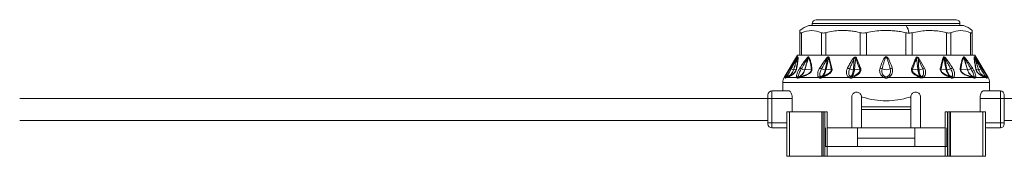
# Model space of a CAD drawing. Header units: millimetres. Extents: x -447 to 1924, y -61 to 422.
# Tile 58 of 62: x 1596 to 1796, y 153 to 180. Entities that reach past the tile are written whole.
import ezdxf

# ---------------------------------------------------------------- set-up
doc = ezdxf.new("R2010")
doc.units = ezdxf.units.MM

# ---------------------------------------------------------------- blocks, each defined once
blk = doc.blocks.new('Drawing View6')
at = {"color": 7, "linetype": 'Continuous', "lineweight": 18}
for p, q in [((0.69, 0.4), (30.69, 0.4)), ((0.69, 0), (0.69, 0.4)), ((1.49, 1.2), (29.89, 1.2)), ((30.69, 0), (30.69, 0.4)), ((-1.81, -6), (-1.81, -1.43)), ((-1.47, -6), (-1.47, -1.43)), ((0, 0), (19.75, 0)), ((2.54, -6), (2.54, -1.43)), ((3.46, -6), (3.46, -1.43)), ((10.42, -6), (10.42, -1.43)), ((11.67, -6), (11.67, -1.43)), ((19.71, -6), (19.71, -1.43)), ((19.75, 0), (31.38, 0)), ((20.96, -6), (20.96, -1.43)), ((27.92, -6), (27.92, -1.43)), ((28.84, -6), (28.84, -1.43)), ((32.86, -6), (32.86, -1.43)), ((33.19, -1), (33.19, -1.43)), ((33.19, -6), (33.19, -1.43)), ((-2.31, -6), (-5.02, -10.52)), ((-3.74, -8.59), (-3.34, -7.96)), ((-2.31, -6), (-1.81, -6)), ((-1.59, -6), (-1.8, -6)), ((-1.59, -6), (2.68, -6)), ((3.26, -6), (2.68, -6)), ((3.26, -6), (10.64, -6)), ((4.11, -6.49), (4.69, -8.71)), ((11.43, -6), (10.64, -6)), ((11.43, -6), (19.95, -6)), ((20.74, -6), (19.95, -6)), ((20.74, -6), (28.12, -6)), ((22.24, -6.84), (23.13, -8.77)), ((22.43, -6.73), (23.5, -8.6)), ((28.7, -6), (28.12, -6)), ((28.7, -6), (32.97, -6)), ((33.18, -6), (32.97, -6)), ((33.19, -6), (33.69, -6)), ((33.69, -6), (36.41, -10.52)), ((-3.1, -8.97), (-2.6, -8.91)), ((-0.83, -8.97), (0.52, -8.87)), ((3.47, -8.97), (4.54, -8.82)), ((9.24, -8.96), (10.32, -8.81)), ((22.14, -8.96), (21.05, -8.81)), ((27.91, -8.97), (26.84, -8.82)), ((32.21, -8.97), (30.86, -8.87)), ((34.48, -8.97), (33.98, -8.91)), ((-5.31, -11.55), (-5.31, -13.25)), ((36.69, -11.55), (-5.31, -11.55)), ((-5.02, -10.52), (-4.78, -10.52)), ((-4.48, -10.52), (-4.77, -10.65)), ((-4.48, -10.52), (-2.46, -10.52)), ((-1.9, -10.52), (2.04, -10.52)), ((2.63, -10.52), (8.2, -10.52)), ((16.13, -10.52), (22.54, -10.52)), ((23.14, -10.52), (28.75, -10.52)), ((29.34, -10.52), (33.28, -10.52)), ((33.84, -10.52), (35.86, -10.52)), ((36.15, -10.65), (35.86, -10.52)), ((36.16, -10.52), (36.41, -10.52)), ((36.69, -13.25), (36.69, -11.55)), ((-7.51, -14.75), (-7.51, -13.25)), ((-4, -13.25), (-7.51, -13.25)), ((38.89, -13.25), (35.38, -13.25)), ((38.89, -13.25), (38.89, -14.75)), ((-8.31, -14.75), (-160.31, -14.75)), ((-8.31, -14.75), (-8.31, -14.05)), ((-8.31, -14.75), (-7.51, -14.75)), ((-8.31, -19.75), (-8.31, -14.75)), ((-3.38, -14.75), (-7.51, -14.75)), ((-7.51, -19.75), (-7.51, -14.75)), ((-3.38, -14.75), (-3.38, -17.5)), ((8.69, -20.75), (8.69, -14.5)), ((10.69, -16.5), (10.69, -14.5)), ((10.69, -14.5), (10.9, -14.5)), ((20.48, -14.5), (20.69, -14.5)), ((20.69, -14.5), (20.69, -16.5)), ((22.69, -14.5), (22.69, -20.75)), ((34.76, -14.75), (34.76, -17.5)), ((38.89, -14.75), (34.76, -14.75)), ((39.69, -14.75), (38.89, -14.75)), ((38.89, -14.75), (38.89, -19.75)), ((39.69, -14.05), (39.69, -14.75)), ((112.1, -14.75), (39.69, -14.75)), ((39.69, -14.75), (39.69, -19.75)), ((-4.47, -17.5), (-4.47, -26.5)), ((-3.92, -17.5), (-4.47, -17.5)), ((-3.92, -17.5), (-3.92, -26.5)), ((2.6, -17.5), (-3.92, -17.5)), ((2.6, -17.5), (2.6, -26.5)), ((2.91, -17.5), (2.6, -17.5)), ((2.91, -17.5), (2.91, -26.5)), ((3.23, -17.5), (2.91, -17.5)), ((3.23, -17.5), (3.23, -24.5)), ((3.69, -17.5), (3.69, -24.5)), ((20.69, -16.5), (10.69, -16.5)), ((10.69, -17), (10.69, -16.5)), ((20.69, -17), (10.69, -17)), ((10.69, -17), (10.69, -20.75)), ((20.69, -17), (20.69, -16.5)), ((20.69, -20.75), (20.69, -17)), ((27.69, -17.5), (27.69, -24.5)), ((28.15, -17.5), (28.15, -24.5)), ((28.15, -17.5), (28.47, -17.5)), ((28.47, -17.5), (28.47, -26.5)), ((28.47, -17.5), (28.78, -17.5)), ((28.78, -17.5), (28.78, -26.5)), ((28.78, -17.5), (35.3, -17.5)), ((35.3, -17.5), (35.3, -26.5)), ((35.3, -17.5), (35.85, -17.5)), ((35.85, -17.5), (35.85, -26.5)), ((-8.31, -19.25), (-160.31, -19.25)), ((-8.31, -19.95), (-8.31, -19.75)), ((-8.31, -19.75), (-7.51, -19.75)), ((-7.51, -20.75), (-7.51, -19.75)), ((-7.51, -19.75), (-4.47, -19.75)), ((38.89, -19.75), (35.85, -19.75)), ((38.89, -19.75), (38.89, -20.75)), ((39.69, -19.75), (38.89, -19.75)), ((112.1, -19.25), (39.69, -19.25)), ((39.69, -19.95), (39.69, -19.75)), ((-7.51, -20.75), (-4.47, -20.75)), ((3.34, -20.75), (3.34, -24.5)), ((3.69, -20.75), (8.69, -20.75)), ((10.69, -20.75), (8.69, -20.75)), ((9.89, -22.8), (9.89, -20.75)), ((10.69, -20.75), (20.69, -20.75)), ((22.69, -20.75), (20.69, -20.75)), ((21.49, -22.8), (21.49, -20.75)), ((22.69, -20.75), (27.69, -20.75)), ((28.04, -20.75), (28.04, -24.5)), ((38.89, -20.75), (35.85, -20.75)), ((9.89, -24.5), (9.89, -22.8)), ((21.49, -22.8), (9.89, -22.8)), ((21.49, -24.5), (21.49, -22.8)), ((3.23, -24.5), (3.23, -26.5)), ((3.7, -24.5), (3.23, -24.5)), ((3.7, -24.5), (3.7, -26.5)), ((3.7, -24.5), (27.68, -24.5)), ((27.68, -24.5), (27.68, -26.5)), ((27.68, -24.5), (28.15, -24.5)), ((28.15, -24.5), (28.15, -26.5)), ((-3.92, -26.5), (-4.47, -26.5)), ((2.6, -26.5), (-3.92, -26.5)), ((2.91, -26.5), (2.6, -26.5)), ((3.23, -26.5), (2.91, -26.5)), ((3.7, -26.5), (3.23, -26.5)), ((3.7, -26.5), (27.68, -26.5)), ((27.68, -26.5), (28.15, -26.5)), ((28.15, -26.5), (28.47, -26.5)), ((28.47, -26.5), (28.78, -26.5)), ((28.78, -26.5), (35.3, -26.5)), ((35.3, -26.5), (35.85, -26.5))]:
    blk.add_line(p, q, dxfattribs=at)
at = {"color": 7, "linetype": 'Continuous', "lineweight": 18, "flags": 128}
blk.add_lwpolyline([(8.87, -10.52), (9.65, -10.52), (10.43, -10.52), (11.22, -10.52), (12.02, -10.52), (12.82, -10.52), (13.63, -10.52), (14.44, -10.52), (15.25, -10.52)], dxfattribs=at)
at = {"color": 7, "linetype": 'Continuous', "lineweight": 18}
for centre, radius, start, end in [((1.53, -4.92), 5.15, 107.2549, 130.4305), ((1.49, 0.4), 0.8, 90, 180), ((29.89, 0.4), 0.8, 0, 90), ((16.54, -2.16), 3.87, 9.576, 33.9463), ((29.85, -4.92), 5.15, 49.5824, 72.7451), ((-1.98, -6.49), 0.324, 155.8429, 174.655), ((-1.8, -6.59), 0.49, 147.2626, 160.2891), ((0.14, -6.38), 0.386, 187.5089, 203.9881), ((0.38, -6.68), 0.526, 140.7173, 153.7493), ((-7.33, -19.32), 16.73, 48.7638, 49.3774), ((4.42, -6.97), 0.57, 122.4971, 138.7551), ((8.23, -8.11), 1.55, 54.1818, 62.9072), ((10.02, -7.33), 0.791, 114.7837, 129.6376), ((21.41, -7.25), 0.712, 50.314, 65.1501), ((23.05, -7.96), 1.38, 116.761, 125.6661), ((26.96, -6.97), 0.57, 41.2449, 57.5029), ((38.77, -19.4), 16.83, 130.6238, 131.2337), ((31, -6.68), 0.526, 26.2508, 39.2826), ((31.24, -6.38), 0.386, 336.0125, 352.4908), ((33.19, -6.59), 0.49, 19.7109, 32.7374), ((33.36, -6.49), 0.324, 5.3451, 24.157), ((-3.36, -8.42), 0.414, 204.0865, 239.4434), ((-2.6, -7.13), 1.91, 239.4043, 254.6198), ((-3.11, -8.94), 0.0356, 267.4158, 276.3201), ((-2.32, -9.04), 0.304, 131.4359, 155.0717), ((-16.88, -31.82), 27.68, 56.3517, 57.0582), ((-0.63, -6.89), 2.1, 244.1185, 263.6115), ((0.87, -9.14), 0.446, 123.9682, 142.8148), ((1.56, -10.31), 1.84, 56.6046, 69.537), ((3.54, -6.58), 2.4, 246.2439, 265.3332), ((4.93, -9.23), 0.573, 115.027, 133.6959), ((7.53, -9.84), 1.29, 55.3117, 75.3484), ((9.17, -6.79), 2.19, 245.4117, 266.2911), ((10.81, -9.47), 0.815, 110.5166, 126.6125), ((14.28, -9.49), 0.913, 50.851, 78.7073), ((15.69, -7.16), 1.82, 242.6733, 297.3267), ((17.1, -9.49), 0.913, 101.2927, 129.149), ((20.61, -9.4), 0.733, 53.3703, 69.4581), ((22.21, -6.8), 2.18, 273.6863, 295.0719), ((23.79, -9.72), 1.16, 104.4895, 124.9247), ((26.45, -9.23), 0.573, 46.304, 64.973), ((27.84, -6.58), 2.4, 274.6668, 293.7561), ((29.82, -10.31), 1.84, 110.463, 123.3954), ((30.51, -9.14), 0.446, 37.1852, 56.0318), ((32.23, -8.64), 0.332, 265.9431, 271.6453), ((32.01, -6.89), 2.1, 276.3884, 295.8815), ((48.26, -31.82), 27.68, 122.9418, 123.6483), ((33.7, -9.04), 0.304, 24.9283, 48.5641), ((34.49, -8.94), 0.0357, 263.7523, 272.6346), ((33.98, -7.13), 1.91, 285.3802, 300.5957), ((34.74, -8.42), 0.414, 300.5566, 335.9135), ((-3.31, -11.55), 2, 149.0362, 180), ((-4.4, -10.8), 0.47, 100.9672, 144.8077), ((-4.34, -10.87), 0.5, 109.1019, 153.0969), ((-4.33, -10.86), 0.482, 109.3625, 154.2596), ((-4.07, -10.75), 0.464, 111.8132, 151.3198), ((-2.04, -10.88), 0.556, 101.6448, 140.4638), ((-1.91, -10.86), 0.489, 111.492, 154.5199), ((-1.88, -10.76), 0.399, 113.9413, 162.016), ((-1.55, -10.65), 0.374, 116.4592, 160.1268), ((2.49, -10.89), 0.575, 104.4162, 140.4213), ((2.63, -10.85), 0.506, 114.2513, 153.2837), ((2.76, -10.55), 0.248, 134.0214, 187.8098), ((2.86, -10.49), 0.235, 136.7077, 188.1385), ((8.64, -10.84), 0.543, 110.8768, 144.3208), ((8.8, -10.82), 0.521, 122.0688, 155.3334), ((15.77, -10.8), 0.582, 126.5982, 151.6208), ((15.61, -10.8), 0.582, 28.3791, 53.4018), ((21.14, -9.86), 1.54, 334.6618, 341.3124), ((21.49, -10.06), 1.15, 335.9647, 344.8865), ((22.62, -10.78), 0.461, 25.3523, 58.9903), ((22.75, -10.79), 0.478, 33.9668, 67.8038), ((28.52, -10.49), 0.235, 351.8615, 43.2923), ((28.62, -10.55), 0.248, 352.1906, 45.9788), ((28.75, -10.85), 0.506, 26.7165, 65.7489), ((28.89, -10.89), 0.575, 39.5788, 75.5839), ((32.93, -10.65), 0.374, 19.8732, 63.5408), ((33.26, -10.76), 0.399, 17.9841, 66.0586), ((33.29, -10.86), 0.489, 25.4801, 68.508), ((33.42, -10.88), 0.556, 39.5362, 78.3552), ((35.45, -10.75), 0.464, 28.6802, 68.1868), ((35.78, -10.8), 0.47, 35.1923, 79.0329), ((35.71, -10.86), 0.482, 25.7404, 70.6374), ((35.72, -10.87), 0.5, 26.9031, 70.898), ((34.69, -11.55), 2, 0, 30.9638), ((-7.51, -14.05), 0.8, 90, 180), ((38.89, -14.05), 0.8, 0, 90), ((-7.51, -19.95), 0.8, 180, 270), ((38.89, -19.95), 0.8, 270, 0)]:
    blk.add_arc(centre, radius, start, end, dxfattribs=at)
for points, knots in [([(-1.81, -1.43), (-1.81, -1.14), (-1.81, -0.85), (-1.81, -1), (-1.81, -1)], [0, 0, 0, 0, 0.998199, 1, 1, 1, 1]), ([(2.54, -1.43), (1.87, -1.22), (0.54, -0.78), (-0.8, -1.22), (-1.47, -1.43)], [0, 0, 0, 0, 0.499632, 1, 1, 1, 1]), ([(10.42, -1.43), (10.11, -1.36), (9.48, -1.2), (8.52, -1.07), (7.47, -0.99), (6.27, -0.99), (4.9, -1.1), (3.95, -1.32), (3.46, -1.43)], [0, 0, 0, 0, 0.135419, 0.274991, 0.415244, 0.585607, 0.785782, 1, 1, 1, 1]), ([(19.71, -1.43), (19.35, -1.36), (18.63, -1.2), (17.51, -1.07), (16.3, -0.99), (14.92, -0.99), (13.34, -1.1), (12.24, -1.32), (11.67, -1.43)], [0, 0, 0, 0, 0.135414, 0.274984, 0.415234, 0.58558, 0.78576, 1, 1, 1, 1]), ([(19.71, -1.43), (19.83, -1.46), (20.05, -1.51), (20.26, -1.51), (20.36, -1.52)], [0, 0, 0, 0, 0.573868, 1, 1, 1, 1]), ([(20.36, -1.52), (20.47, -1.51), (20.68, -1.5), (20.87, -1.46), (20.96, -1.43)], [0, 0, 0, 0, 0.54545, 1, 1, 1, 1]), ([(27.92, -1.43), (27.43, -1.32), (26.48, -1.1), (25.11, -1), (23.27, -0.98), (21.91, -1.25), (20.96, -1.43)], [0, 0, 0, 0, 0.21393, 0.414834, 0.587057, 1, 1, 1, 1]), ([(32.86, -1.43), (32.18, -1.22), (30.85, -0.78), (29.51, -1.22), (28.84, -1.43)], [0, 0, 0, 0, 0.500234, 1, 1, 1, 1]), ([(-3.58, -8.78), (-3.37, -8.41), (-3.03, -7.82), (-2.65, -7.11), (-2.43, -6.7), (-2.34, -6.53), (-2.3, -6.46)], [0, 0, 0, 0, 0.470738, 0.766879, 0.908603, 1, 1, 1, 1]), ([(-3.34, -7.96), (-3.25, -7.81), (-3.01, -7.44), (-2.71, -6.97), (-2.44, -6.57), (-2.32, -6.42), (-2.28, -6.36)], [0, 0, 0, 0, 0.253563, 0.655047, 0.855267, 1, 1, 1, 1]), ([(-2.3, -6.46), (-2.35, -6.63), (-2.45, -6.97), (-2.63, -7.51), (-2.85, -8.18), (-3.01, -8.68), (-3.11, -8.97)], [0, 0, 0, 0, 0.2016548, 0.4049185, 0.6470499, 1, 1, 1, 1]), ([(-2.27, -6.42), (-2.33, -6.6), (-2.44, -6.94), (-2.62, -7.49), (-2.84, -8.16), (-3, -8.67), (-3.1, -8.97)], [0, 0, 0, 0, 0.215335, 0.398234, 0.642077, 1, 1, 1, 1]), ([(-2.27, -6.42), (-2.26, -6.59), (-2.24, -6.91), (-2.38, -7.83), (-2.52, -8.53), (-2.6, -8.91)], [0, 0, 0, 0, 0.3425593, 0.6462348, 1, 1, 1, 1]), ([(-2.22, -6.32), (-2.21, -6.47), (-2.19, -6.75), (-2.3, -7.62), (-2.44, -8.37), (-2.52, -8.81)], [0, 0, 0, 0, 0.308412, 0.587789, 1, 1, 1, 1]), ([(-2.3, -6.46), (-2.3, -6.45), (-2.29, -6.44), (-2.28, -6.42), (-2.27, -6.41), (-2.27, -6.41), (-2.27, -6.42), (-2.27, -6.42)], [0, 0, 0, 0, 0.312066, 0.577689, 0.709478, 0.846396, 1, 1, 1, 1]), ([(-2.28, -6.36), (-2.26, -6.34), (-2.24, -6.32), (-2.22, -6.31), (-2.22, -6.32), (-2.22, -6.32)], [0, 0, 0, 0, 0.527893, 0.7496455, 1, 1, 1, 1]), ([(-1.83, -8.59), (-1.61, -8.27), (-1.25, -7.73), (-0.73, -6.99), (-0.4, -6.61), (-0.24, -6.43)], [0, 0, 0, 0, 0.427707, 0.722359, 1, 1, 1, 1]), ([(-1.54, -8.78), (-1.35, -8.45), (-1.02, -7.9), (-0.59, -7.15), (-0.33, -6.73), (-0.21, -6.53)], [0, 0, 0, 0, 0.4373839, 0.7346037, 1, 1, 1, 1]), ([(-0.21, -6.53), (-0.29, -6.86), (-0.48, -7.68), (-0.72, -8.49), (-0.86, -8.97)], [0, 0, 0, 0, 0.404874, 1, 1, 1, 1]), ([(-0.09, -6.44), (-0.14, -6.61), (-0.24, -6.94), (-0.4, -7.49), (-0.59, -8.16), (-0.74, -8.68), (-0.83, -8.97)], [0, 0, 0, 0, 0.199401, 0.389589, 0.65075, 1, 1, 1, 1]), ([(-0.24, -6.43), (-0.22, -6.4), (-0.17, -6.36), (-0.11, -6.33), (-0.08, -6.32), (-0.05, -6.32), (-0.03, -6.33), (-0.03, -6.34)], [0, 0, 0, 0, 0.303841, 0.543349, 0.671179, 0.821746, 1, 1, 1, 1]), ([(-0.21, -6.53), (-0.2, -6.51), (-0.17, -6.48), (-0.14, -6.44), (-0.12, -6.42), (-0.11, -6.42), (-0.1, -6.42), (-0.1, -6.43), (-0.09, -6.44), (-0.09, -6.44)], [0, 0, 0, 0, 0.3366966, 0.5652326, 0.6587129, 0.7523062, 0.8216938, 0.9026669, 1, 1, 1, 1]), ([(-0.09, -6.44), (0.02, -6.67), (0.22, -7.09), (0.41, -7.94), (0.48, -8.54), (0.52, -8.87)], [0, 0, 0, 0, 0.364986, 0.653176, 1, 1, 1, 1]), ([(-0.03, -6.34), (0.07, -6.52), (0.27, -6.88), (0.43, -7.54), (0.55, -8.18), (0.6, -8.57), (0.62, -8.77)], [0, 0, 0, 0, 0.283427, 0.598157, 0.79281, 1, 1, 1, 1]), ([(2.2, -8.59), (2.46, -8.17), (2.88, -7.49), (3.38, -6.86), (3.57, -6.62)], [0, 0, 0, 0, 0.629625, 1, 1, 1, 1]), ([(2.57, -8.78), (2.73, -8.49), (2.97, -8.06), (3.27, -7.5), (3.49, -7.11), (3.63, -6.87), (3.7, -6.74)], [0, 0, 0, 0, 0.429633, 0.636413, 0.813229, 1, 1, 1, 1]), ([(3.7, -6.74), (3.67, -7.09), (3.59, -7.83), (3.43, -8.57), (3.34, -8.97)], [0, 0, 0, 0, 0.460533, 1, 1, 1, 1]), ([(3.99, -6.59), (3.95, -6.76), (3.87, -7.1), (3.75, -7.65), (3.62, -8.27), (3.52, -8.72), (3.47, -8.97)], [0, 0, 0, 0, 0.2134593, 0.4293792, 0.6901911, 1, 1, 1, 1]), ([(3.57, -6.62), (3.61, -6.58), (3.67, -6.51), (3.78, -6.43), (3.87, -6.37), (3.95, -6.35), (4.02, -6.36), (4.08, -6.41), (4.1, -6.46), (4.11, -6.49)], [0, 0, 0, 0, 0.2026743, 0.3639009, 0.4931688, 0.5944464, 0.7169049, 0.8527137, 1, 1, 1, 1]), ([(3.7, -6.74), (3.73, -6.7), (3.77, -6.62), (3.84, -6.53), (3.89, -6.48), (3.93, -6.46), (3.95, -6.46), (3.96, -6.47), (3.97, -6.49), (3.98, -6.53), (3.99, -6.57), (3.99, -6.59)], [0, 0, 0, 0, 0.274116, 0.463193, 0.592982, 0.653123, 0.685145, 0.720858, 0.783468, 0.856593, 1, 1, 1, 1]), ([(3.99, -6.59), (4.1, -6.98), (4.31, -7.69), (4.46, -8.46), (4.54, -8.82)], [0, 0, 0, 0, 0.53826, 1, 1, 1, 1]), ([(7.86, -8.59), (7.99, -8.32), (8.2, -7.93), (8.48, -7.42), (8.7, -7.07), (8.86, -6.84), (8.94, -6.73)], [0, 0, 0, 0, 0.420929, 0.628617, 0.808166, 1, 1, 1, 1]), ([(8.26, -8.78), (8.39, -8.5), (8.56, -8.1), (8.8, -7.58), (8.97, -7.21), (9.08, -6.97), (9.14, -6.85)], [0, 0, 0, 0, 0.425602, 0.634107, 0.812726, 1, 1, 1, 1]), ([(8.94, -6.73), (8.98, -6.68), (9.06, -6.58), (9.19, -6.47), (9.32, -6.4), (9.45, -6.38), (9.55, -6.42), (9.63, -6.5), (9.67, -6.57), (9.69, -6.61)], [0, 0, 0, 0, 0.1952, 0.351587, 0.494569, 0.605688, 0.718068, 0.846595, 1, 1, 1, 1]), ([(9.14, -6.85), (9.14, -7.18), (9.15, -7.89), (9.07, -8.59), (9.03, -8.97)], [0, 0, 0, 0, 0.455709, 1, 1, 1, 1]), ([(9.14, -6.85), (9.18, -6.76), (9.23, -6.65), (9.32, -6.54), (9.37, -6.5), (9.41, -6.5), (9.43, -6.5), (9.45, -6.51), (9.47, -6.54), (9.5, -6.62), (9.51, -6.68), (9.52, -6.72)], [0, 0, 0, 0, 0.3888533, 0.4911394, 0.5781016, 0.6070597, 0.6356285, 0.6659115, 0.7003157, 0.8247631, 1, 1, 1, 1]), ([(9.52, -6.72), (9.49, -6.88), (9.45, -7.2), (9.39, -7.72), (9.32, -8.3), (9.27, -8.73), (9.24, -8.96)], [0, 0, 0, 0, 0.21465, 0.427263, 0.688154, 1, 1, 1, 1]), ([(9.52, -6.72), (9.69, -7.15), (9.97, -7.83), (10.23, -8.54), (10.32, -8.81)], [0, 0, 0, 0, 0.619883, 1, 1, 1, 1]), ([(9.69, -6.61), (9.87, -7.04), (10.16, -7.72), (10.42, -8.43), (10.52, -8.7)], [0, 0, 0, 0, 0.620107, 1, 1, 1, 1]), ([(16.92, -8.59), (16.78, -8.17), (16.56, -7.52), (16.22, -6.78), (15.97, -6.44), (15.81, -6.34), (15.72, -6.31), (15.6, -6.32), (15.47, -6.39), (15.31, -6.56), (15.1, -6.9), (14.8, -7.59), (14.59, -8.2), (14.46, -8.59)], [0, 0, 0, 0, 0.25126, 0.396042, 0.462455, 0.47993, 0.495701, 0.509284, 0.540179, 0.56984, 0.63555, 0.761953, 1, 1, 1, 1]), ([(16.53, -8.78), (16.41, -8.35), (16.22, -7.69), (15.98, -6.93), (15.85, -6.57), (15.76, -6.45), (15.73, -6.43), (15.71, -6.42), (15.69, -6.41), (15.65, -6.42), (15.61, -6.46), (15.56, -6.53), (15.49, -6.69), (15.36, -7.04), (15.14, -7.76), (14.97, -8.37), (14.85, -8.78)], [0, 0, 0, 0, 0.264351, 0.412633, 0.474696, 0.48507, 0.49331, 0.496676, 0.499653, 0.505093, 0.516526, 0.530686, 0.554354, 0.619061, 0.749435, 1, 1, 1, 1]), ([(20.87, -8.71), (21.03, -8.27), (21.3, -7.55), (21.59, -6.87), (21.71, -6.61)], [0, 0, 0, 0, 0.622343, 1, 1, 1, 1]), ([(21.05, -8.81), (21.21, -8.37), (21.46, -7.65), (21.75, -6.96), (21.86, -6.7)], [0, 0, 0, 0, 0.6225578, 1, 1, 1, 1]), ([(21.71, -6.61), (21.72, -6.57), (21.75, -6.51), (21.81, -6.44), (21.89, -6.39), (22, -6.39), (22.12, -6.43), (22.28, -6.54), (22.37, -6.65), (22.43, -6.73)], [0, 0, 0, 0, 0.130793, 0.239578, 0.342332, 0.447729, 0.567765, 0.709784, 1, 1, 1, 1]), ([(21.86, -6.7), (21.87, -6.67), (21.88, -6.62), (21.9, -6.55), (21.92, -6.52), (21.94, -6.5), (21.97, -6.49), (22, -6.5), (22.05, -6.52), (22.15, -6.63), (22.2, -6.75), (22.24, -6.84)], [0, 0, 0, 0, 0.1486655, 0.2587069, 0.3033944, 0.343965, 0.3814215, 0.4237767, 0.4707121, 0.5930499, 1, 1, 1, 1]), ([(22.14, -8.96), (22.09, -8.57), (22.03, -8.01), (21.95, -7.34), (21.9, -6.98), (21.87, -6.79), (21.86, -6.7)], [0, 0, 0, 0, 0.5265308, 0.7416797, 0.8929338, 1, 1, 1, 1]), ([(22.35, -8.97), (22.29, -8.46), (22.21, -7.76), (22.24, -7.04), (22.24, -6.84)], [0, 0, 0, 0, 0.715322, 1, 1, 1, 1]), ([(26.69, -8.71), (26.8, -8.22), (26.97, -7.45), (27.19, -6.74), (27.27, -6.49)], [0, 0, 0, 0, 0.646574, 1, 1, 1, 1]), ([(26.84, -8.82), (26.95, -8.32), (27.11, -7.55), (27.32, -6.84), (27.39, -6.59)], [0, 0, 0, 0, 0.647013, 1, 1, 1, 1]), ([(27.27, -6.49), (27.29, -6.44), (27.32, -6.38), (27.41, -6.35), (27.53, -6.38), (27.67, -6.48), (27.76, -6.57), (27.81, -6.62)], [0, 0, 0, 0, 0.245136, 0.373462, 0.502514, 0.746581, 1, 1, 1, 1]), ([(27.39, -6.59), (27.39, -6.57), (27.4, -6.53), (27.41, -6.49), (27.42, -6.47), (27.44, -6.46), (27.45, -6.46), (27.49, -6.48), (27.53, -6.52), (27.6, -6.61), (27.65, -6.69), (27.68, -6.74)], [0, 0, 0, 0, 0.137704, 0.249479, 0.286396, 0.321316, 0.355929, 0.392063, 0.53214, 0.696583, 1, 1, 1, 1]), ([(27.91, -8.97), (27.82, -8.56), (27.7, -7.97), (27.54, -7.25), (27.46, -6.87), (27.41, -6.67), (27.39, -6.59)], [0, 0, 0, 0, 0.520969, 0.746083, 0.897634, 1, 1, 1, 1]), ([(28.04, -8.97), (27.92, -8.44), (27.75, -7.7), (27.69, -6.96), (27.68, -6.74)], [0, 0, 0, 0, 0.713249, 1, 1, 1, 1]), ([(27.68, -6.74), (27.79, -6.93), (27.97, -7.26), (28.24, -7.74), (28.5, -8.22), (28.7, -8.58), (28.81, -8.78)], [0, 0, 0, 0, 0.2827049, 0.4745432, 0.7079845, 1, 1, 1, 1]), ([(27.81, -6.62), (28.05, -6.93), (28.54, -7.57), (28.96, -8.24), (29.18, -8.59)], [0, 0, 0, 0, 0.480824, 1, 1, 1, 1]), ([(30.76, -8.77), (30.84, -8.16), (30.97, -7.2), (31.29, -6.57), (31.41, -6.34)], [0, 0, 0, 0, 0.635166, 1, 1, 1, 1]), ([(30.86, -8.87), (30.94, -8.26), (31.05, -7.31), (31.36, -6.67), (31.47, -6.44)], [0, 0, 0, 0, 0.636507, 1, 1, 1, 1]), ([(31.41, -6.34), (31.42, -6.33), (31.44, -6.31), (31.5, -6.33), (31.56, -6.37), (31.6, -6.41), (31.62, -6.43)], [0, 0, 0, 0, 0.256292, 0.5214431, 0.7474005, 1, 1, 1, 1]), ([(31.47, -6.44), (31.47, -6.44), (31.48, -6.43), (31.48, -6.42), (31.5, -6.42), (31.52, -6.44), (31.55, -6.47), (31.58, -6.51), (31.59, -6.53)], [0, 0, 0, 0, 0.106522, 0.201223, 0.294973, 0.396709, 0.652819, 1, 1, 1, 1]), ([(32.21, -8.97), (32.09, -8.56), (31.91, -7.96), (31.7, -7.22), (31.58, -6.79), (31.5, -6.55), (31.47, -6.44)], [0, 0, 0, 0, 0.493755, 0.710629, 0.87637, 1, 1, 1, 1]), ([(32.24, -8.97), (32.15, -8.64), (31.99, -8.08), (31.75, -7.26), (31.65, -6.78), (31.59, -6.53)], [0, 0, 0, 0, 0.40792, 0.697703, 1, 1, 1, 1]), ([(31.59, -6.53), (31.65, -6.62), (31.79, -6.85), (32.04, -7.28), (32.43, -7.95), (32.73, -8.46), (32.92, -8.78)], [0, 0, 0, 0, 0.115112, 0.316391, 0.573412, 1, 1, 1, 1]), ([(31.62, -6.43), (31.7, -6.51), (31.89, -6.71), (32.2, -7.14), (32.66, -7.78), (33, -8.28), (33.21, -8.59)], [0, 0, 0, 0, 0.125054, 0.329105, 0.583177, 1, 1, 1, 1]), ([(33.9, -8.81), (33.83, -8.41), (33.7, -7.71), (33.57, -6.8), (33.59, -6.49), (33.6, -6.32)], [0, 0, 0, 0, 0.366467, 0.656613, 1, 1, 1, 1]), ([(33.6, -6.32), (33.6, -6.32), (33.6, -6.31), (33.62, -6.32), (33.64, -6.34), (33.66, -6.36)], [0, 0, 0, 0, 0.222827, 0.488483, 1, 1, 1, 1]), ([(33.98, -8.91), (33.9, -8.51), (33.76, -7.81), (33.62, -6.9), (33.64, -6.59), (33.65, -6.42)], [0, 0, 0, 0, 0.368099, 0.658336, 1, 1, 1, 1]), ([(33.65, -6.42), (33.65, -6.42), (33.65, -6.41), (33.65, -6.41), (33.66, -6.42), (33.67, -6.44), (33.68, -6.45), (33.68, -6.46)], [0, 0, 0, 0, 0.132574, 0.271467, 0.437835, 0.686828, 1, 1, 1, 1]), ([(34.48, -8.97), (34.34, -8.55), (34.15, -7.94), (33.9, -7.19), (33.76, -6.77), (33.68, -6.52), (33.65, -6.42)], [0, 0, 0, 0, 0.502808, 0.708593, 0.88556, 1, 1, 1, 1]), ([(33.66, -6.36), (33.68, -6.39), (33.74, -6.47), (33.9, -6.69), (34.15, -7.06), (34.57, -7.72), (34.91, -8.25), (35.12, -8.59)], [0, 0, 0, 0, 0.063949, 0.139633, 0.317237, 0.568463, 1, 1, 1, 1]), ([(34.49, -8.97), (34.37, -8.62), (34.18, -8.03), (33.91, -7.19), (33.76, -6.71), (33.68, -6.46)], [0, 0, 0, 0, 0.426007, 0.700145, 1, 1, 1, 1]), ([(33.68, -6.46), (33.73, -6.55), (33.85, -6.77), (34.08, -7.21), (34.45, -7.89), (34.76, -8.43), (34.96, -8.78)], [0, 0, 0, 0, 0.12348, 0.298954, 0.554672, 1, 1, 1, 1]), ([(-4.78, -10.52), (-4.75, -10.44), (-4.68, -10.24), (-4.42, -9.73), (-4.09, -9.15), (-3.85, -8.76), (-3.74, -8.59)], [0, 0, 0, 0, 0.2100777, 0.4720648, 0.7629125, 1, 1, 1, 1]), ([(-3.11, -8.97), (-3.21, -9.2), (-3.39, -9.62), (-3.88, -10.12), (-4.28, -10.3), (-4.5, -10.4)], [0, 0, 0, 0, 0.361519, 0.649049, 1, 1, 1, 1]), ([(-4.49, -10.33), (-4.47, -10.3), (-4.42, -10.22), (-4.29, -10), (-4.1, -9.67), (-3.84, -9.23), (-3.66, -8.93), (-3.58, -8.78)], [0, 0, 0, 0, 0.117161, 0.239899, 0.491313, 0.74564, 1, 1, 1, 1]), ([(-3.1, -8.97), (-3.2, -9.2), (-3.38, -9.6), (-3.86, -10.11), (-4.27, -10.3), (-4.49, -10.4)], [0, 0, 0, 0, 0.351286, 0.635427, 1, 1, 1, 1]), ([(-2.52, -8.81), (-2.54, -8.86), (-2.56, -8.97), (-2.63, -9.15), (-2.73, -9.34), (-2.89, -9.57), (-3.12, -9.81), (-3.42, -10.04), (-3.76, -10.23), (-4.14, -10.4), (-4.35, -10.48), (-4.48, -10.52)], [0, 0, 0, 0, 0.053488, 0.101165, 0.145724, 0.192526, 0.283011, 0.383772, 0.541991, 0.738283, 1, 1, 1, 1]), ([(-2.6, -8.91), (-2.61, -8.95), (-2.62, -9.04), (-2.68, -9.18), (-2.76, -9.33), (-2.86, -9.48), (-2.98, -9.62), (-3.16, -9.78), (-3.7, -10.15), (-3.99, -10.24), (-4.24, -10.32)], [0, 0, 0, 0, 0.051327, 0.09442, 0.134349, 0.174419, 0.220939, 0.27713, 0.398157, 1, 1, 1, 1]), ([(-2.46, -10.52), (-2.48, -10.47), (-2.53, -10.35), (-2.5, -10.07), (-2.4, -9.68), (-2.18, -9.16), (-1.94, -8.78), (-1.83, -8.59)], [0, 0, 0, 0, 0.137707, 0.297654, 0.485766, 0.740451, 1, 1, 1, 1]), ([(-2.15, -10.33), (-2.15, -10.3), (-2.16, -10.22), (-2.12, -10), (-2.01, -9.67), (-1.81, -9.23), (-1.63, -8.93), (-1.54, -8.78)], [0, 0, 0, 0, 0.117122, 0.23984, 0.491204, 0.745529, 1, 1, 1, 1]), ([(-0.86, -8.97), (-0.93, -9.16), (-1.05, -9.5), (-1.33, -9.87), (-1.65, -10.19), (-1.92, -10.32), (-2.09, -10.4)], [0, 0, 0, 0, 0.294643, 0.521096, 0.701932, 1, 1, 1, 1]), ([(-0.83, -8.97), (-0.89, -9.16), (-1.02, -9.5), (-1.29, -9.87), (-1.62, -10.18), (-1.88, -10.32), (-2.04, -10.4)], [0, 0, 0, 0, 0.294538, 0.521008, 0.701872, 1, 1, 1, 1]), ([(0.62, -8.77), (0.63, -8.82), (0.63, -8.92), (0.6, -9.1), (0.52, -9.27), (0.3, -9.58), (-0.14, -9.9), (-0.67, -10.14), (-1.28, -10.36), (-1.67, -10.46), (-1.9, -10.52)], [0, 0, 0, 0, 0.054232, 0.103303, 0.150337, 0.200897, 0.369635, 0.542742, 0.734318, 1, 1, 1, 1]), ([(0.52, -8.87), (0.52, -8.91), (0.54, -8.99), (0.52, -9.12), (0.46, -9.27), (0.35, -9.41), (0.22, -9.54), (0.01, -9.69), (-0.7, -10.07), (-1.25, -10.2), (-1.72, -10.32)], [0, 0, 0, 0, 0.051613, 0.09536, 0.137319, 0.180165, 0.228028, 0.285272, 0.402314, 1, 1, 1, 1]), ([(-0.86, -8.97), (-0.85, -8.97), (-0.84, -8.97), (-0.83, -8.97), (-0.83, -8.97)], [0, 0, 0, 0, 0.559976, 1, 1, 1, 1]), ([(2.04, -10.52), (1.99, -10.47), (1.87, -10.35), (1.79, -10.08), (1.78, -9.69), (1.89, -9.17), (2.09, -8.79), (2.2, -8.59)], [0, 0, 0, 0, 0.136663, 0.294577, 0.479617, 0.72985, 1, 1, 1, 1]), ([(2.34, -10.33), (2.32, -10.3), (2.26, -10.22), (2.21, -10), (2.22, -9.67), (2.33, -9.23), (2.49, -8.93), (2.57, -8.78)], [0, 0, 0, 0, 0.117118, 0.239833, 0.491188, 0.745502, 1, 1, 1, 1]), ([(3.34, -8.97), (3.29, -9.16), (3.21, -9.48), (3.01, -9.85), (2.77, -10.17), (2.56, -10.3), (2.42, -10.39)], [0, 0, 0, 0, 0.287161, 0.511571, 0.692984, 1, 1, 1, 1]), ([(3.47, -8.97), (3.42, -9.15), (3.33, -9.47), (3.14, -9.83), (2.9, -10.15), (2.71, -10.29), (2.59, -10.37)], [0, 0, 0, 0, 0.28629, 0.510661, 0.69222, 1, 1, 1, 1]), ([(4.69, -8.71), (4.7, -8.79), (4.72, -8.94), (4.65, -9.19), (4.48, -9.45), (4.12, -9.8), (3.47, -10.17), (2.93, -10.4), (2.63, -10.52)], [0, 0, 0, 0, 0.0942, 0.182499, 0.278775, 0.389657, 0.657979, 1, 1, 1, 1]), ([(4.54, -8.82), (4.55, -8.88), (4.57, -8.96), (4.55, -9.09), (4.52, -9.19), (4.46, -9.29), (4.35, -9.43), (4.05, -9.69), (3.47, -10.01), (2.97, -10.21), (2.69, -10.33)], [0, 0, 0, 0, 0.088148, 0.127362, 0.165638, 0.20809, 0.253003, 0.357761, 0.633199, 1, 1, 1, 1]), ([(3.34, -8.97), (3.37, -8.97), (3.41, -8.97), (3.45, -8.97), (3.47, -8.97)], [0, 0, 0, 0, 0.559847, 1, 1, 1, 1]), ([(8.2, -10.52), (8.08, -10.44), (7.81, -10.24), (7.63, -9.73), (7.62, -9.15), (7.78, -8.76), (7.86, -8.59)], [0, 0, 0, 0, 0.209172, 0.469256, 0.760695, 1, 1, 1, 1]), ([(8.44, -10.33), (8.4, -10.3), (8.3, -10.22), (8.16, -10), (8.07, -9.67), (8.09, -9.23), (8.21, -8.93), (8.26, -8.78)], [0, 0, 0, 0, 0.117159, 0.239896, 0.491308, 0.745636, 1, 1, 1, 1]), ([(9.03, -8.97), (9, -9.17), (8.95, -9.56), (8.79, -10.07), (8.62, -10.27), (8.53, -10.38)], [0, 0, 0, 0, 0.321949, 0.6179, 1, 1, 1, 1]), ([(10.32, -8.81), (10.35, -8.87), (10.39, -8.99), (10.37, -9.2), (10.26, -9.41), (9.78, -9.88), (9.24, -10.14), (8.79, -10.35)], [0, 0, 0, 0, 0.097572, 0.186101, 0.286324, 0.407959, 1, 1, 1, 1]), ([(9.24, -8.96), (9.21, -9.17), (9.15, -9.55), (9, -10.04), (8.87, -10.24), (8.79, -10.35)], [0, 0, 0, 0, 0.342164, 0.623264, 1, 1, 1, 1]), ([(10.52, -8.7), (10.55, -8.78), (10.59, -8.94), (10.56, -9.19), (10.43, -9.46), (10.11, -9.82), (9.56, -10.18), (9.09, -10.42), (8.87, -10.52)], [0, 0, 0, 0, 0.1036523, 0.2038498, 0.3141847, 0.4406615, 0.7373736, 1, 1, 1, 1]), ([(9.03, -8.97), (9.07, -8.97), (9.15, -8.97), (9.21, -8.97), (9.24, -8.96)], [0, 0, 0, 0, 0.559728, 1, 1, 1, 1]), ([(14.46, -8.59), (14.42, -8.76), (14.34, -9.08), (14.41, -9.52), (14.54, -9.85), (14.73, -10.13), (14.96, -10.37), (15.16, -10.48), (15.25, -10.52)], [0, 0, 0, 0, 0.237372, 0.431825, 0.589432, 0.718601, 0.877817, 1, 1, 1, 1]), ([(14.85, -8.78), (14.82, -8.93), (14.76, -9.23), (14.85, -9.67), (15.02, -10), (15.23, -10.22), (15.36, -10.3), (15.42, -10.33)], [0, 0, 0, 0, 0.254556, 0.508885, 0.760231, 0.882933, 1, 1, 1, 1]), ([(15.96, -10.33), (16.02, -10.3), (16.15, -10.22), (16.36, -10), (16.53, -9.67), (16.62, -9.23), (16.56, -8.93), (16.53, -8.78)], [0, 0, 0, 0, 0.11715, 0.23987, 0.49125, 0.745581, 1, 1, 1, 1]), ([(16.13, -10.52), (16.23, -10.47), (16.46, -10.34), (16.73, -10.04), (16.95, -9.63), (17.05, -9.12), (16.96, -8.76), (16.92, -8.59)], [0, 0, 0, 0, 0.147122, 0.312406, 0.50794, 0.764712, 1, 1, 1, 1]), ([(22.53, -10.52), (22.25, -10.38), (21.75, -10.13), (21.21, -9.74), (20.93, -9.41), (20.82, -9.16), (20.8, -8.92), (20.85, -8.78), (20.87, -8.71)], [0, 0, 0, 0, 0.331074, 0.596688, 0.707802, 0.810057, 0.910795, 1, 1, 1, 1]), ([(22.59, -10.35), (22.33, -10.22), (21.87, -10), (21.35, -9.66), (21.09, -9.37), (20.99, -9.17), (20.98, -8.97), (21.02, -8.87), (21.05, -8.81)], [0, 0, 0, 0, 0.354402, 0.625668, 0.731992, 0.825042, 0.913282, 1, 1, 1, 1]), ([(22.59, -10.35), (22.52, -10.24), (22.39, -10.06), (22.23, -9.56), (22.17, -9.18), (22.14, -8.96)], [0, 0, 0, 0, 0.372806, 0.654894, 1, 1, 1, 1]), ([(22.35, -8.97), (22.31, -8.97), (22.23, -8.97), (22.17, -8.97), (22.14, -8.96)], [0, 0, 0, 0, 0.559727, 1, 1, 1, 1]), ([(22.86, -10.38), (22.77, -10.28), (22.61, -10.1), (22.44, -9.59), (22.38, -9.2), (22.35, -8.97)], [0, 0, 0, 0, 0.369902, 0.642337, 1, 1, 1, 1]), ([(23.13, -8.77), (23.19, -8.92), (23.31, -9.23), (23.32, -9.68), (23.22, -10.01), (23.08, -10.23), (22.98, -10.31), (22.93, -10.35)], [0, 0, 0, 0, 0.254398, 0.508629, 0.760015, 0.882824, 1, 1, 1, 1]), ([(23.5, -8.6), (23.59, -8.82), (23.76, -9.25), (23.7, -9.82), (23.51, -10.27), (23.26, -10.44), (23.14, -10.52)], [0, 0, 0, 0, 0.299106, 0.577097, 0.795469, 1, 1, 1, 1]), ([(28.75, -10.52), (28.46, -10.4), (27.94, -10.19), (27.31, -9.83), (26.95, -9.5), (26.76, -9.26), (26.66, -8.98), (26.68, -8.81), (26.69, -8.71)], [0, 0, 0, 0, 0.329595, 0.590214, 0.697936, 0.79287, 0.888175, 1, 1, 1, 1]), ([(28.69, -10.33), (28.2, -10.14), (27.63, -9.92), (27.04, -9.44), (26.91, -9.27), (26.84, -9.14), (26.81, -8.99), (26.83, -8.89), (26.84, -8.82)], [0, 0, 0, 0, 0.62182, 0.726244, 0.812215, 0.854202, 0.896749, 1, 1, 1, 1]), ([(28.79, -10.37), (28.73, -10.33), (28.58, -10.24), (28.38, -10.03), (28.2, -9.76), (28.03, -9.42), (27.96, -9.13), (27.91, -8.97)], [0, 0, 0, 0, 0.154754, 0.378155, 0.536036, 0.740167, 1, 1, 1, 1]), ([(28.04, -8.97), (28.01, -8.97), (27.97, -8.97), (27.93, -8.97), (27.91, -8.97)], [0, 0, 0, 0, 0.5598474, 1, 1, 1, 1]), ([(28.96, -10.39), (28.89, -10.35), (28.72, -10.26), (28.52, -10.05), (28.33, -9.78), (28.16, -9.44), (28.08, -9.14), (28.04, -8.97)], [0, 0, 0, 0, 0.154429, 0.377318, 0.534784, 0.73906, 1, 1, 1, 1]), ([(28.81, -8.78), (28.89, -8.93), (29.05, -9.23), (29.16, -9.67), (29.17, -10), (29.12, -10.22), (29.06, -10.3), (29.04, -10.33)], [0, 0, 0, 0, 0.25458, 0.508904, 0.76024, 0.882936, 1, 1, 1, 1]), ([(29.18, -8.59), (29.27, -8.75), (29.43, -9.04), (29.56, -9.46), (29.6, -9.8), (29.58, -10.1), (29.51, -10.35), (29.39, -10.47), (29.34, -10.52)], [0, 0, 0, 0, 0.217435, 0.40261, 0.562733, 0.698349, 0.867782, 1, 1, 1, 1]), ([(33.28, -10.52), (33.05, -10.46), (32.61, -10.34), (32, -10.12), (31.53, -9.89), (31.2, -9.67), (30.95, -9.43), (30.81, -9.18), (30.75, -8.96), (30.75, -8.83), (30.76, -8.77)], [0, 0, 0, 0, 0.272182, 0.508365, 0.629093, 0.73152, 0.817422, 0.871713, 0.931474, 1, 1, 1, 1]), ([(33.1, -10.32), (32.59, -10.2), (32, -10.07), (31.25, -9.61), (31.09, -9.47), (30.99, -9.36), (30.91, -9.24), (30.86, -9.11), (30.85, -8.98), (30.86, -8.91), (30.86, -8.87)], [0, 0, 0, 0, 0.655947, 0.756324, 0.798491, 0.835246, 0.871287, 0.907682, 0.950236, 1, 1, 1, 1]), ([(33.42, -10.4), (33.22, -10.29), (32.87, -10.1), (32.44, -9.6), (32.29, -9.2), (32.21, -8.97)], [0, 0, 0, 0, 0.365427, 0.649355, 1, 1, 1, 1]), ([(33.47, -10.4), (33.37, -10.36), (33.14, -10.25), (32.81, -9.99), (32.46, -9.57), (32.32, -9.19), (32.24, -8.97)], [0, 0, 0, 0, 0.171049, 0.404806, 0.657867, 1, 1, 1, 1]), ([(32.92, -8.78), (33.01, -8.93), (33.19, -9.23), (33.39, -9.67), (33.5, -10), (33.54, -10.22), (33.53, -10.3), (33.53, -10.33)], [0, 0, 0, 0, 0.25439, 0.508653, 0.760074, 0.882846, 1, 1, 1, 1]), ([(33.21, -8.59), (33.32, -8.78), (33.57, -9.17), (33.8, -9.74), (33.92, -10.23), (33.87, -10.43), (33.84, -10.52)], [0, 0, 0, 0, 0.259032, 0.530639, 0.786951, 1, 1, 1, 1]), ([(35.86, -10.52), (35.72, -10.48), (35.48, -10.39), (35.03, -10.18), (34.65, -9.93), (34.36, -9.66), (34.21, -9.49), (34.09, -9.31), (34.01, -9.14), (33.94, -8.97), (33.92, -8.86), (33.9, -8.81)], [0, 0, 0, 0, 0.285538, 0.509527, 0.703241, 0.765072, 0.819711, 0.859429, 0.901399, 0.9481, 1, 1, 1, 1]), ([(35.62, -10.32), (35.35, -10.24), (35.04, -10.16), (34.45, -9.71), (34.31, -9.56), (34.21, -9.44), (34.12, -9.31), (34.05, -9.17), (34, -9.03), (33.99, -8.95), (33.98, -8.91)], [0, 0, 0, 0, 0.656198, 0.757587, 0.799792, 0.836227, 0.871671, 0.907777, 0.950014, 1, 1, 1, 1]), ([(35.87, -10.4), (35.78, -10.36), (35.53, -10.26), (35.16, -10.01), (34.75, -9.59), (34.58, -9.2), (34.48, -8.97)], [0, 0, 0, 0, 0.155639, 0.387571, 0.650535, 1, 1, 1, 1]), ([(35.88, -10.4), (35.78, -10.36), (35.54, -10.27), (35.17, -10.01), (34.75, -9.59), (34.59, -9.2), (34.49, -8.97)], [0, 0, 0, 0, 0.155657, 0.38755, 0.650476, 1, 1, 1, 1]), ([(34.96, -8.78), (35.04, -8.93), (35.22, -9.23), (35.48, -9.67), (35.67, -10), (35.8, -10.22), (35.85, -10.3), (35.87, -10.33)], [0, 0, 0, 0, 0.25439, 0.508653, 0.760076, 0.882848, 1, 1, 1, 1]), ([(35.12, -8.59), (35.24, -8.78), (35.48, -9.17), (35.81, -9.74), (36.06, -10.24), (36.13, -10.43), (36.16, -10.52)], [0, 0, 0, 0, 0.2591487, 0.5311281, 0.7880831, 1, 1, 1, 1]), ([(-4.78, -10.65), (-4.79, -10.64), (-4.81, -10.62), (-4.79, -10.55), (-4.78, -10.52)], [0, 0, 0, 0, 0.552011, 1, 1, 1, 1]), ([(-4.77, -10.65), (-4.77, -10.65), (-4.78, -10.65), (-4.78, -10.65), (-4.78, -10.65)], [0, 0, 0, 0, 0.560051, 1, 1, 1, 1]), ([(-4.5, -10.4), (-4.51, -10.4), (-4.51, -10.39), (-4.49, -10.35), (-4.49, -10.33)], [0, 0, 0, 0, 0.543645, 1, 1, 1, 1]), ([(-4.49, -10.4), (-4.5, -10.4), (-4.5, -10.4), (-4.5, -10.4), (-4.5, -10.4)], [0, 0, 0, 0, 0.560002, 1, 1, 1, 1]), ([(-4.24, -10.32), (-4.29, -10.33), (-4.38, -10.37), (-4.46, -10.39), (-4.49, -10.4)], [0, 0, 0, 0, 0.543046, 1, 1, 1, 1]), ([(-2.35, -10.64), (-2.38, -10.63), (-2.43, -10.61), (-2.45, -10.55), (-2.46, -10.52)], [0, 0, 0, 0, 0.5787259, 1, 1, 1, 1]), ([(-2.26, -10.64), (-2.28, -10.64), (-2.31, -10.65), (-2.34, -10.65), (-2.35, -10.64)], [0, 0, 0, 0, 0.560194, 1, 1, 1, 1]), ([(-1.9, -10.52), (-1.97, -10.55), (-2.09, -10.59), (-2.21, -10.62), (-2.26, -10.64)], [0, 0, 0, 0, 0.555292, 1, 1, 1, 1]), ([(-2.09, -10.4), (-2.1, -10.39), (-2.13, -10.38), (-2.14, -10.35), (-2.15, -10.33)], [0, 0, 0, 0, 0.571169, 1, 1, 1, 1]), ([(-2.04, -10.4), (-2.05, -10.4), (-2.07, -10.4), (-2.08, -10.4), (-2.09, -10.4)], [0, 0, 0, 0, 0.560007, 1, 1, 1, 1]), ([(-1.72, -10.32), (-1.78, -10.33), (-1.89, -10.36), (-2, -10.39), (-2.04, -10.4)], [0, 0, 0, 0, 0.554562, 1, 1, 1, 1]), ([(2.18, -10.62), (2.15, -10.61), (2.1, -10.58), (2.06, -10.54), (2.04, -10.52)], [0, 0, 0, 0, 0.579744, 1, 1, 1, 1]), ([(2.52, -10.58), (2.46, -10.61), (2.37, -10.64), (2.25, -10.64), (2.2, -10.63), (2.18, -10.62)], [0, 0, 0, 0, 0.482193, 0.740263, 1, 1, 1, 1]), ([(2.42, -10.39), (2.41, -10.38), (2.38, -10.37), (2.35, -10.34), (2.34, -10.33)], [0, 0, 0, 0, 0.574767, 1, 1, 1, 1]), ([(2.59, -10.37), (2.56, -10.38), (2.49, -10.4), (2.44, -10.39), (2.42, -10.39)], [0, 0, 0, 0, 0.541687, 1, 1, 1, 1]), ([(2.63, -10.52), (2.61, -10.54), (2.57, -10.56), (2.53, -10.57), (2.52, -10.58)], [0, 0, 0, 0, 0.558376, 1, 1, 1, 1]), ([(2.69, -10.33), (2.67, -10.34), (2.64, -10.35), (2.6, -10.37), (2.59, -10.37)], [0, 0, 0, 0, 0.557314, 1, 1, 1, 1]), ([(8.33, -10.6), (8.3, -10.59), (8.26, -10.57), (8.21, -10.54), (8.2, -10.52)], [0, 0, 0, 0, 0.55931, 1, 1, 1, 1]), ([(8.87, -10.52), (8.83, -10.55), (8.73, -10.61), (8.58, -10.64), (8.45, -10.64), (8.37, -10.61), (8.33, -10.6)], [0, 0, 0, 0, 0.273675, 0.544486, 0.766897, 1, 1, 1, 1]), ([(8.53, -10.38), (8.51, -10.37), (8.48, -10.36), (8.46, -10.34), (8.44, -10.33)], [0, 0, 0, 0, 0.555851, 1, 1, 1, 1]), ([(8.79, -10.35), (8.77, -10.36), (8.72, -10.38), (8.65, -10.39), (8.58, -10.39), (8.55, -10.38), (8.53, -10.38)], [0, 0, 0, 0, 0.255573, 0.503234, 0.749597, 1, 1, 1, 1]), ([(8.87, -10.52), (8.85, -10.48), (8.81, -10.39), (8.8, -10.36), (8.79, -10.35)], [0, 0, 0, 0, 0.559299, 1, 1, 1, 1]), ([(15.25, -10.52), (15.33, -10.56), (15.46, -10.63), (15.67, -10.66), (15.85, -10.64), (16, -10.59), (16.09, -10.55), (16.13, -10.52)], [0, 0, 0, 0, 0.269902, 0.490211, 0.672926, 0.851395, 1, 1, 1, 1]), ([(15.42, -10.33), (15.45, -10.35), (15.52, -10.38), (15.62, -10.4), (15.71, -10.4), (15.83, -10.39), (15.91, -10.36), (15.96, -10.33)], [0, 0, 0, 0, 0.212437, 0.388959, 0.539022, 0.670349, 1, 1, 1, 1]), ([(22.54, -10.52), (22.54, -10.52), (22.54, -10.52), (22.53, -10.52), (22.53, -10.52)], [0, 0, 0, 0, 0.558902, 1, 1, 1, 1]), ([(23.04, -10.58), (23, -10.59), (22.93, -10.62), (22.8, -10.61), (22.67, -10.59), (22.58, -10.55), (22.54, -10.52)], [0, 0, 0, 0, 0.249494, 0.497197, 0.746131, 1, 1, 1, 1]), ([(22.6, -10.36), (22.6, -10.36), (22.6, -10.35), (22.6, -10.35), (22.59, -10.35)], [0, 0, 0, 0, 0.5572157, 1, 1, 1, 1]), ([(22.86, -10.38), (22.84, -10.39), (22.8, -10.4), (22.74, -10.4), (22.67, -10.39), (22.63, -10.37), (22.6, -10.36)], [0, 0, 0, 0, 0.2508524, 0.4979909, 0.7459051, 1, 1, 1, 1]), ([(22.93, -10.35), (22.91, -10.36), (22.89, -10.37), (22.87, -10.38), (22.86, -10.38)], [0, 0, 0, 0, 0.562939, 1, 1, 1, 1]), ([(23.14, -10.52), (23.12, -10.54), (23.09, -10.56), (23.06, -10.57), (23.04, -10.58)], [0, 0, 0, 0, 0.559965, 1, 1, 1, 1]), ([(28.79, -10.37), (28.77, -10.36), (28.74, -10.35), (28.7, -10.34), (28.69, -10.33)], [0, 0, 0, 0, 0.562686, 1, 1, 1, 1]), ([(28.86, -10.58), (28.84, -10.57), (28.8, -10.55), (28.77, -10.53), (28.75, -10.52)], [0, 0, 0, 0, 0.561612, 1, 1, 1, 1]), ([(28.96, -10.39), (28.93, -10.39), (28.88, -10.4), (28.82, -10.38), (28.79, -10.37)], [0, 0, 0, 0, 0.540903, 1, 1, 1, 1]), ([(29.2, -10.62), (29.15, -10.63), (29.08, -10.65), (28.96, -10.63), (28.9, -10.6), (28.86, -10.58)], [0, 0, 0, 0, 0.4808387, 0.7383008, 1, 1, 1, 1]), ([(29.04, -10.33), (29.02, -10.35), (29, -10.37), (28.97, -10.38), (28.96, -10.39)], [0, 0, 0, 0, 0.569816, 1, 1, 1, 1]), ([(29.34, -10.52), (29.31, -10.55), (29.28, -10.59), (29.22, -10.61), (29.2, -10.62)], [0, 0, 0, 0, 0.56467, 1, 1, 1, 1]), ([(33.42, -10.4), (33.36, -10.38), (33.26, -10.36), (33.15, -10.33), (33.1, -10.32)], [0, 0, 0, 0, 0.565432, 1, 1, 1, 1]), ([(33.64, -10.64), (33.58, -10.62), (33.46, -10.58), (33.34, -10.54), (33.28, -10.52)], [0, 0, 0, 0, 0.564676, 1, 1, 1, 1]), ([(33.47, -10.4), (33.46, -10.4), (33.45, -10.4), (33.43, -10.4), (33.42, -10.4)], [0, 0, 0, 0, 0.559121, 1, 1, 1, 1]), ([(33.53, -10.33), (33.52, -10.35), (33.51, -10.38), (33.48, -10.39), (33.47, -10.4)], [0, 0, 0, 0, 0.509913, 1, 1, 1, 1]), ([(33.73, -10.64), (33.72, -10.65), (33.69, -10.65), (33.66, -10.64), (33.64, -10.64)], [0, 0, 0, 0, 0.559055, 1, 1, 1, 1]), ([(33.84, -10.52), (33.83, -10.56), (33.81, -10.61), (33.75, -10.64), (33.73, -10.64)], [0, 0, 0, 0, 0.541803, 1, 1, 1, 1]), ([(35.87, -10.4), (35.83, -10.39), (35.76, -10.36), (35.66, -10.33), (35.62, -10.32)], [0, 0, 0, 0, 0.542941, 1, 1, 1, 1]), ([(35.87, -10.33), (35.88, -10.35), (35.89, -10.39), (35.89, -10.4), (35.88, -10.4)], [0, 0, 0, 0, 0.510723, 1, 1, 1, 1]), ([(35.88, -10.4), (35.88, -10.4), (35.88, -10.4), (35.88, -10.4), (35.87, -10.4)], [0, 0, 0, 0, 0.5597797, 1, 1, 1, 1]), ([(36.17, -10.65), (36.16, -10.65), (36.16, -10.65), (36.15, -10.65), (36.15, -10.65)], [0, 0, 0, 0, 0.559761, 1, 1, 1, 1]), ([(36.16, -10.52), (36.17, -10.56), (36.19, -10.62), (36.17, -10.64), (36.17, -10.65)], [0, 0, 0, 0, 0.572072, 1, 1, 1, 1]), ([(-3.38, -14.75), (-3.38, -14.59), (-3.4, -14.28), (-3.5, -13.85), (-3.65, -13.51), (-3.82, -13.29), (-3.94, -13.26), (-4, -13.25)], [0, 0, 0, 0, 0.192981, 0.385659, 0.586478, 0.804523, 1, 1, 1, 1]), ([(8.69, -14.5), (8.7, -14.42), (8.71, -14.24), (8.82, -13.97), (9.04, -13.72), (9.33, -13.55), (9.66, -13.48), (10.02, -13.53), (10.33, -13.7), (10.56, -13.97), (10.67, -14.25), (10.69, -14.43), (10.69, -14.5)], [0, 0, 0, 0, 0.072436, 0.171678, 0.273655, 0.380851, 0.493082, 0.607601, 0.720798, 0.830386, 0.936169, 1, 1, 1, 1]), ([(20.69, -14.5), (20.7, -14.43), (20.71, -14.24), (20.82, -13.97), (21.04, -13.71), (21.33, -13.55), (21.67, -13.48), (22.01, -13.53), (22.33, -13.7), (22.56, -13.97), (22.68, -14.25), (22.69, -14.43), (22.69, -14.5)], [0, 0, 0, 0, 0.070113, 0.172193, 0.275296, 0.380868, 0.489956, 0.602613, 0.717149, 0.830046, 0.937783, 1, 1, 1, 1]), ([(35.38, -13.25), (35.31, -13.27), (35.18, -13.31), (34.98, -13.6), (34.83, -14.02), (34.76, -14.44), (34.76, -14.68), (34.76, -14.75)], [0, 0, 0, 0, 0.23522, 0.4705441, 0.700974, 0.9138889, 1, 1, 1, 1]), ([(15.69, -15.26), (14.89, -15.23), (13.25, -15.16), (11.7, -14.73), (10.9, -14.5)], [0, 0, 0, 0, 0.486988, 1, 1, 1, 1]), ([(20.48, -14.5), (19.68, -14.73), (18.13, -15.16), (16.49, -15.23), (15.69, -15.26)], [0, 0, 0, 0, 0.513031, 1, 1, 1, 1]), ([(3.69, -17.5), (3.67, -17.5), (3.63, -17.5), (3.47, -17.5), (3.36, -17.5), (3.34, -17.5)], [0, 0, 0, 0, 0.450672, 0.900903, 1, 1, 1, 1]), ([(27.69, -17.5), (27.71, -17.5), (27.75, -17.5), (27.91, -17.5), (28.02, -17.5), (28.04, -17.5)], [0, 0, 0, 0, 0.4506715, 0.9009029, 1, 1, 1, 1])]:
    blk.add_open_spline(points, degree=3, knots=knots, dxfattribs=at)
for points in [[(-1.81, -1.43), (-1.8, -1.48), (-1.77, -1.56), (-1.57, -1.48), (-1.47, -1.43)], [(2.54, -1.43), (2.67, -1.48), (2.91, -1.56), (3.28, -1.48), (3.46, -1.43)], [(10.42, -1.43), (10.62, -1.48), (11.01, -1.56), (11.45, -1.48), (11.67, -1.43)], [(27.92, -1.43), (28.1, -1.48), (28.47, -1.56), (28.71, -1.48), (28.84, -1.43)], [(32.86, -1.43), (32.95, -1.48), (33.15, -1.56), (33.18, -1.48), (33.19, -1.43)]]:
    blk.add_open_spline(points, degree=3, dxfattribs=at)

msp = doc.modelspace()

# ---------------------------------------------------------------- block references
at = {"color": 7, "linetype": 'Continuous', "lineweight": 18}
msp.add_blockref('Drawing View6', (1755.95, 179.11), dxfattribs=at)

doc.saveas('drawing.dxf')
